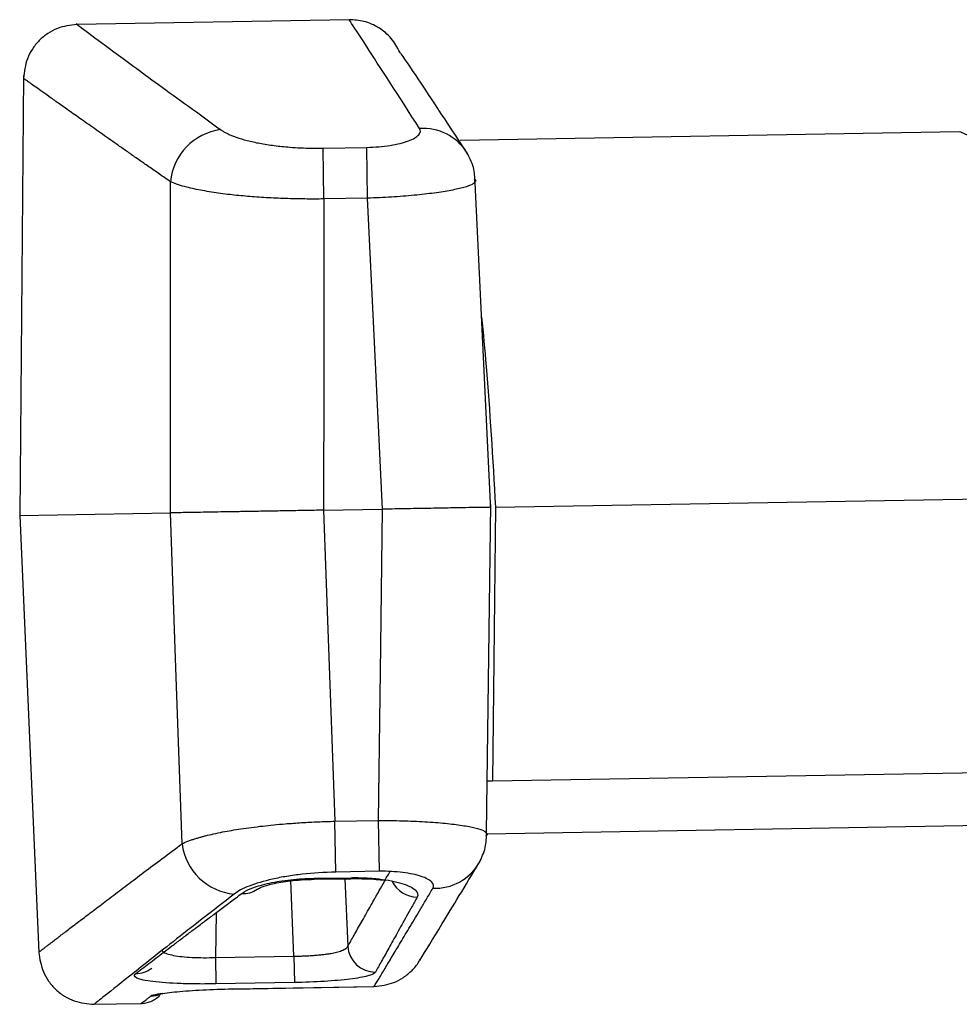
# Model space of a CAD drawing. Header units: millimetres. Extents: x 5 to 597, y 5 to 415.
# Tile 56 of 132: x 309.36 to 312.81, y 196.35 to 199.96. Entities that reach past the tile are written whole.
import ezdxf

# ---------------------------------------------------------------- set-up
doc = ezdxf.new("R2010")
doc.units = ezdxf.units.MM

msp = doc.modelspace()

# ---------------------------------------------------------------- linework, layer by layer
at = {"color": 7, "linetype": 'Continuous', "lineweight": 25}
for p, q in [((310.5672, 199.9635), (309.5668, 199.9461)), ((310.7567, 199.8395), (310.7532, 199.8446)), ((309.3713, 199.7587), (309.3572, 198.1421)), ((312.8074, 199.5521), (310.975, 199.5201)), ((310.471, 199.4918), (310.6314, 199.4946)), ((310.4743, 199.3049), (310.471, 199.4918)), ((310.6346, 199.3077), (310.6314, 199.4946)), ((311.0066, 199.4623), (310.9985, 199.4766)), ((311.0877, 198.1623), (311.0285, 199.3894)), ((310.6346, 199.3077), (310.4743, 199.3049)), ((311.1042, 198.1726), (314.563, 198.233)), ((311.0713, 196.9759), (311.0873, 198.1824)), ((309.3572, 198.1421), (309.9105, 198.1518)), ((309.3572, 198.1421), (309.4273, 196.5363)), ((310.4733, 198.1616), (310.6897, 198.1654)), ((311.0844, 198.1723), (311.0872, 198.1723)), ((310.5142, 197.0191), (310.6745, 197.0219)), ((310.6778, 196.835), (310.6745, 197.0219)), ((314.5216, 197.0321), (311.072, 196.9719)), ((310.5175, 196.8322), (310.5142, 197.0191)), ((311.071, 196.954), (311.0712, 196.9701)), ((311.0441, 196.8656), (311.0526, 196.8825)), ((310.4389, 196.8094), (310.5727, 196.8117)), ((310.439, 196.8056), (310.5728, 196.8079)), ((310.6778, 196.835), (310.5175, 196.8322)), ((310.5727, 196.8117), (310.5728, 196.8079)), ((310.0761, 196.5183), (310.364, 196.5234)), ((310.0761, 196.5183), (310.0778, 196.4215)), ((310.364, 196.5234), (310.3657, 196.4265)), ((310.3657, 196.4265), (310.0778, 196.4215)), ((310.138, 196.403), (310.6588, 196.4121)), ((310.138, 196.4026), (310.6588, 196.4117)), ((310.138, 196.403), (310.138, 196.4026)), ((309.6227, 196.3465), (309.8026, 196.3496))]:
    msp.add_line(p, q, dxfattribs=at)
at = {"color": 8, "linetype": 'Continuous', "lineweight": 25}
for p, q in [((311.0931, 197.167), (314.5279, 197.227)), ((311.0707, 197.1672), (311.0931, 197.167)), ((310.4389, 196.8094), (310.439, 196.8056)), ((310.5516, 196.8076), (310.5619, 196.5595)), ((310.364, 196.5234), (310.3525, 196.8002)), ((310.0785, 196.6829), (310.0761, 196.5183)), ((310.6588, 196.4121), (310.6588, 196.4117))]:
    msp.add_line(p, q, dxfattribs=at)
at = {"color": 7, "linetype": 'Continuous', "lineweight": 25, "flags": 128}
for points in [[(309.9105, 198.1518), (309.9108, 198.8329), (309.911, 199.3681)], [(310.4743, 199.3049), (310.4738, 198.6646), (310.4733, 198.1616)], [(310.6897, 198.1654), (310.6589, 198.8051), (310.6346, 199.3077)], [(309.9534, 196.9363), (309.9294, 197.617), (309.9105, 198.1518)], [(310.4733, 198.1616), (310.4962, 197.5218), (310.5142, 197.0191)], [(310.6745, 197.0219), (310.683, 197.6622), (310.6897, 198.1654)], [(311.1041, 198.1726), (311.0979, 197.6095), (311.0931, 197.167)]]:
    msp.add_lwpolyline(points, dxfattribs=at)
at = {"color": 7, "linetype": 'Continuous', "lineweight": 25}
for centre, radius, start, end in [((310.1226, 199.3488), 0.2125, 97.3205, 174.7858), ((310.1642, 196.9629), 0.2125, 187.2142, 264.6795), ((310.6624, 196.5653), 0.1006, 183.319, 270.4915)]:
    msp.add_arc(centre, radius, start, end, dxfattribs=at)
at = {"color": 8, "linetype": 'Continuous', "lineweight": 25}
for centre, radius, start, end in [((310.8391, 199.3754), 0.1888, 32.4244, 94.104), ((310.8813, 196.9613), 0.1888, 267.8961, 329.5598), ((310.1795, 196.839), 0.0858, 265.2426, 305.789), ((310.8182, 196.8434), 0.1034, 206.0196, 268.9211), ((309.7845, 196.5556), 0.0957, 269.4305, 307.432), ((309.8381, 196.4755), 0.099, 270.627, 293.2419)]:
    msp.add_arc(centre, radius, start, end, dxfattribs=at)
for points, knots in [([(309.5678, 199.946), (309.5677, 199.946), (309.5566, 199.9543), (309.5955, 199.9254), (309.6911, 199.8547), (309.8558, 199.7333), (310.0152, 199.6177), (310.0955, 199.5595)], [0, 0, 0, 0, 0.000544, 0.250122, 0.501034, 0.748814, 1, 1, 1, 1]), ([(310.8256, 199.5637), (310.7506, 199.68), (310.6008, 199.9122), (310.5784, 199.9461), (310.5672, 199.963)], [0, 0, 0, 0, 0.500801, 1, 1, 1, 1]), ([(311.0278, 199.3662), (311.0254, 199.3635), (311.0198, 199.3573), (310.9902, 199.3471), (310.9435, 199.3364), (310.881, 199.3265), (310.8065, 199.318), (310.7229, 199.3113), (310.664, 199.3089), (310.6346, 199.3077)], [0, 0, 0, 0, 0.107714, 0.253802, 0.401496, 0.549717, 0.699004, 0.849588, 1, 1, 1, 1]), ([(311.0535, 198.8708), (311.0592, 198.8113), (311.0796, 198.5996), (311.0939, 198.3512), (311.1042, 198.1726)], [0, 0, 0, 0, 0.281319, 1, 1, 1, 1]), ([(310.6745, 197.0219), (310.7039, 197.0217), (310.7628, 197.0213), (310.8465, 197.0176), (310.9212, 197.0117), (310.984, 197.004), (311.0312, 196.9949), (311.0612, 196.9857), (311.0671, 196.9797), (311.0696, 196.9771)], [0, 0, 0, 0, 0.1502428, 0.3006668, 0.4498258, 0.598182, 0.7458497, 0.8922842, 1, 1, 1, 1]), ([(310.1445, 196.7514), (310.0656, 196.6898), (309.9088, 196.5676), (309.7514, 196.4428), (309.6492, 196.3615), (309.6368, 196.3516), (309.6306, 196.3467)], [0, 0, 0, 0, 0.2531, 0.502754, 0.752296, 1, 1, 1, 1]), ([(309.8786, 196.5461), (309.8797, 196.544), (309.8822, 196.539), (309.8971, 196.5322), (309.9209, 196.526), (309.9526, 196.5214), (309.9902, 196.5186), (310.0321, 196.5174), (310.0615, 196.518), (310.0761, 196.5183)], [0, 0, 0, 0, 0.106849, 0.256419, 0.406066, 0.554743, 0.703138, 0.851572, 1, 1, 1, 1]), ([(309.8026, 196.3496), (309.8027, 196.3497), (309.803, 196.3499), (309.8053, 196.3517), (309.8091, 196.3544), (309.8143, 196.3582), (309.821, 196.3632), (309.8292, 196.3692), (309.8358, 196.3741), (309.8392, 196.3765)], [0, 0, 0, 0, 0.142654, 0.285334, 0.428065, 0.570871, 0.713779, 0.856814, 1, 1, 1, 1]), ([(309.8824, 196.3861), (309.8757, 196.3853), (309.8502, 196.382), (309.8438, 196.3788), (309.8392, 196.3765)], [0, 0, 0, 0, 0.260182, 1, 1, 1, 1])]:
    msp.add_open_spline(points, degree=3, knots=knots, dxfattribs=at)
at = {"color": 7, "linetype": 'Continuous', "lineweight": 25}
for points, knots in [([(310.7535, 199.8441), (310.7438, 199.8617), (310.7244, 199.8971), (310.6772, 199.9358), (310.6232, 199.96), (310.5852, 199.9624), (310.5669, 199.9635)], [0, 0, 0, 0, 0.254928, 0.513643, 0.765076, 1, 1, 1, 1]), ([(309.5677, 199.9461), (309.543, 199.9431), (309.505, 199.9384), (309.4594, 199.9134), (309.4281, 199.8879), (309.4029, 199.8564), (309.3783, 199.8106), (309.374, 199.7726), (309.3712, 199.7478)], [0, 0, 0, 0, 0.239815, 0.368591, 0.5, 0.631409, 0.760185, 1, 1, 1, 1]), ([(310.9981, 199.4773), (310.9253, 199.5879), (310.7848, 199.8016), (310.7665, 199.8261), (310.7577, 199.8378)], [0, 0, 0, 0, 0.517994, 1, 1, 1, 1]), ([(309.911, 199.3681), (309.8973, 199.3775), (309.8701, 199.3965), (309.8311, 199.4236), (309.7938, 199.4496), (309.758, 199.4746), (309.724, 199.4984), (309.6915, 199.5212), (309.6607, 199.5428), (309.6315, 199.5634), (309.6039, 199.5828), (309.5779, 199.6012), (309.5535, 199.6184), (309.5306, 199.6346), (309.5027, 199.6543), (309.4719, 199.6762), (309.4408, 199.6983), (309.4153, 199.7164), (309.3956, 199.7305), (309.3816, 199.7404), (309.3728, 199.7467), (309.3717, 199.7475), (309.3712, 199.7478)], [0, 0, 0, 0, 0.039451, 0.078717, 0.117801, 0.156704, 0.19543, 0.233983, 0.272364, 0.310577, 0.348624, 0.38651, 0.424237, 0.461808, 0.499226, 0.571421, 0.643357, 0.715059, 0.78655, 0.857854, 0.928996, 1, 1, 1, 1]), ([(310.0955, 199.5595), (310.0984, 199.5575), (310.1041, 199.5536), (310.1143, 199.5479), (310.1257, 199.5423), (310.1384, 199.5369), (310.1594, 199.5291), (310.1914, 199.5194), (310.2383, 199.509), (310.2909, 199.5007), (310.342, 199.4955), (310.3886, 199.4926), (310.4296, 199.4914), (310.4572, 199.4916), (310.471, 199.4918)], [0, 0, 0, 0, 0.050532, 0.100707, 0.150693, 0.200659, 0.250776, 0.376335, 0.50064, 0.625944, 0.750305, 0.833837, 0.916728, 1, 1, 1, 1]), ([(310.6314, 199.4946), (310.6464, 199.4948), (310.6611, 199.4956), (310.6899, 199.498), (310.7041, 199.4997), (310.7436, 199.506), (310.7668, 199.5118), (310.8026, 199.5252), (310.8154, 199.5328), (310.8293, 199.5483), (310.8305, 199.5562), (310.8256, 199.5637)], [0, 0, 0, 0, 0.125, 0.125, 0.25, 0.25, 0.5, 0.5, 0.75, 0.75, 1, 1, 1, 1]), ([(314.5913, 199.0422), (314.4098, 199.0501), (314.0157, 199.0672), (313.543, 199.2079), (313.1999, 199.3499), (312.9959, 199.4524), (312.8512, 199.5348), (312.8216, 199.5464), (312.8071, 199.5521)], [0, 0, 0, 0, 0.232079, 0.50412, 0.632957, 0.758121, 0.880798, 1, 1, 1, 1]), ([(311.029, 199.3656), (311.0285, 199.3841), (311.0275, 199.4216), (311.008, 199.4585), (310.9981, 199.4772)], [0, 0, 0, 0, 0.490858, 1, 1, 1, 1]), ([(311.0263, 199.3792), (311.0303, 199.3759), (311.0353, 199.3717), (311.0291, 199.3671), (311.0278, 199.3662)], [0, 0, 0, 0, 0.791367, 1, 1, 1, 1]), ([(310.4743, 199.3049), (310.4627, 199.3048), (310.4394, 199.3046), (310.4042, 199.3048), (310.3687, 199.3054), (310.3331, 199.3064), (310.2976, 199.3078), (310.2624, 199.3096), (310.2278, 199.3118), (310.1939, 199.3144), (310.161, 199.3174), (310.1155, 199.3223), (310.0584, 199.3301), (310.0069, 199.3395), (309.9678, 199.3488), (309.937, 199.3575), (309.9202, 199.3643), (309.911, 199.3681)], [0, 0, 0, 0, 0.047134, 0.095077, 0.143773, 0.193159, 0.243163, 0.293709, 0.344712, 0.396086, 0.447738, 0.499574, 0.618556, 0.749232, 0.81482, 0.898969, 1, 1, 1, 1]), ([(310.4733, 198.1616), (310.4619, 198.1614), (310.439, 198.161), (310.4048, 198.1604), (310.3709, 198.1598), (310.3375, 198.1592), (310.3048, 198.1586), (310.2728, 198.1581), (310.2419, 198.1575), (310.212, 198.157), (310.1832, 198.1565), (310.1558, 198.1561), (310.1223, 198.1555), (310.0832, 198.1548), (310.04, 198.154), (310.0002, 198.1533), (309.9647, 198.1527), (309.9339, 198.1522), (309.9183, 198.1519), (309.9105, 198.1518)], [0, 0, 0, 0, 0.047012, 0.094005, 0.140881, 0.187546, 0.233905, 0.279868, 0.325346, 0.370257, 0.414522, 0.45807, 0.500834, 0.579569, 0.66074, 0.743898, 0.828535, 0.914095, 1, 1, 1, 1]), ([(311.0858, 198.1722), (311.0822, 198.1722), (311.0747, 198.172), (311.0417, 198.1715), (310.9961, 198.1708), (310.9382, 198.1697), (310.8665, 198.1683), (310.7817, 198.1669), (310.7206, 198.1659), (310.6897, 198.1654)], [0, 0, 0, 0, 0.129798, 0.275905, 0.408285, 0.540539, 0.686528, 0.84163, 1, 1, 1, 1]), ([(309.9534, 196.9363), (309.9573, 196.9381), (309.9647, 196.9416), (309.9773, 196.9466), (309.9903, 196.9512), (310.0032, 196.9554), (310.0158, 196.9591), (310.0277, 196.9625), (310.0542, 196.9694), (310.0988, 196.9793), (310.1697, 196.9915), (310.2471, 197.0017), (310.3231, 197.0091), (310.3919, 197.014), (310.4529, 197.0173), (310.4938, 197.0185), (310.5142, 197.0191)], [0, 0, 0, 0, 0.045036, 0.08721, 0.12634, 0.162271, 0.194872, 0.22404, 0.249689, 0.380297, 0.499223, 0.626757, 0.748935, 0.833171, 0.917003, 1, 1, 1, 1]), ([(311.0437, 196.8651), (311.053, 196.8842), (311.0712, 196.9216), (311.0709, 196.9593), (311.0708, 196.9777)], [0, 0, 0, 0, 0.5107219, 1, 1, 1, 1]), ([(311.0696, 196.9771), (311.0709, 196.9762), (311.0774, 196.9719), (311.0724, 196.9675), (311.0685, 196.9641)], [0, 0, 0, 0, 0.206759, 1, 1, 1, 1]), ([(309.4272, 196.5379), (309.4274, 196.538), (309.4277, 196.5382), (309.4301, 196.5401), (309.434, 196.5431), (309.4395, 196.5473), (309.4466, 196.5527), (309.4552, 196.5594), (309.4654, 196.5672), (309.4772, 196.5762), (309.4906, 196.5865), (309.5056, 196.5979), (309.5222, 196.6106), (309.5404, 196.6244), (309.5654, 196.6435), (309.5994, 196.6694), (309.6445, 196.7037), (309.6951, 196.7421), (309.7511, 196.7844), (309.8128, 196.8309), (309.8798, 196.8812), (309.9288, 196.9178), (309.9534, 196.9363)], [0, 0, 0, 0, 0.037972, 0.07598, 0.114028, 0.15212, 0.190259, 0.228449, 0.266694, 0.304998, 0.343364, 0.381795, 0.420296, 0.458871, 0.497522, 0.567579, 0.638178, 0.709339, 0.781082, 0.853428, 0.926394, 1, 1, 1, 1]), ([(310.8265, 196.508), (310.8497, 196.5458), (310.8963, 196.6216), (310.9945, 196.7837), (311.0437, 196.8651)], [0, 0, 0, 0, 0.498256, 1, 1, 1, 1]), ([(310.5175, 196.8322), (310.4755, 196.8315), (310.4337, 196.8287), (310.3752, 196.8221), (310.3563, 196.8195), (310.3199, 196.8135), (310.3022, 196.8101), (310.253, 196.799), (310.2242, 196.7904), (310.1764, 196.7716), (310.1578, 196.7617), (310.1445, 196.7514)], [0, 0, 0, 0, 0.25, 0.25, 0.375, 0.375, 0.5, 0.5, 0.75, 0.75, 1, 1, 1, 1]), ([(310.1724, 196.7535), (310.175, 196.7553), (310.1801, 196.7589), (310.1897, 196.7642), (310.2005, 196.7693), (310.2169, 196.7759), (310.2406, 196.7837), (310.2739, 196.792), (310.3111, 196.7989), (310.3518, 196.8043), (310.3947, 196.808), (310.4242, 196.8089), (310.4389, 196.8094)], [0, 0, 0, 0, 0.062802, 0.125131, 0.18732, 0.249703, 0.374888, 0.499309, 0.624496, 0.749044, 0.874639, 1, 1, 1, 1]), ([(310.23, 196.7696), (310.2346, 196.7723), (310.2446, 196.778), (310.2855, 196.7902), (310.3386, 196.7992), (310.3928, 196.8044), (310.4233, 196.8053), (310.439, 196.8058)], [0, 0, 0, 0, 0.197297, 0.428896, 0.695662, 0.842861, 1, 1, 1, 1]), ([(310.5619, 196.5595), (310.5656, 196.5659), (310.5728, 196.5787), (310.585, 196.6001), (310.598, 196.623), (310.612, 196.6478), (310.6269, 196.6742), (310.6428, 196.7024), (310.6596, 196.7323), (310.6774, 196.7639), (310.696, 196.7972), (310.7092, 196.8208), (310.7158, 196.8326)], [0, 0, 0, 0, 0.099666, 0.199368, 0.299121, 0.398939, 0.498836, 0.598826, 0.698923, 0.799142, 0.899496, 1, 1, 1, 1]), ([(310.5727, 196.8117), (310.5908, 196.812), (310.6086, 196.8117), (310.6434, 196.8102), (310.6606, 196.8088), (310.7089, 196.8033), (310.7376, 196.7976), (310.7715, 196.7872), (310.7815, 196.7833), (310.7978, 196.7753), (310.8043, 196.7711), (310.8187, 196.758), (310.8212, 196.749), (310.8162, 196.74)], [0, 0, 0, 0, 0.125, 0.125, 0.25, 0.25, 0.5, 0.5, 0.625, 0.625, 0.75, 0.75, 1, 1, 1, 1]), ([(310.5728, 196.8081), (310.5909, 196.8082), (310.6253, 196.8082), (310.6661, 196.8058), (310.6891, 196.8033), (310.6952, 196.8037), (310.6958, 196.8038)], [0, 0, 0, 0, 0.361151, 0.683957, 0.971194, 1, 1, 1, 1]), ([(310.8744, 196.7726), (310.8789, 196.7803), (310.8776, 196.7881), (310.863, 196.8032), (310.85, 196.8104), (310.8136, 196.8225), (310.7902, 196.8275), (310.7506, 196.8324), (310.7363, 196.8336), (310.7075, 196.835), (310.6928, 196.8352), (310.6778, 196.835)], [0, 0, 0, 0, 0.25, 0.25, 0.5, 0.5, 0.75, 0.75, 0.875, 0.875, 1, 1, 1, 1]), ([(310.6588, 196.4121), (310.6615, 196.4166), (310.6669, 196.4257), (310.6765, 196.4415), (310.687, 196.4589), (310.6986, 196.4782), (310.7113, 196.4994), (310.7251, 196.5223), (310.74, 196.5471), (310.7559, 196.5737), (310.7729, 196.6022), (310.791, 196.6325), (310.8102, 196.6647), (310.8305, 196.6987), (310.8518, 196.7345), (310.8668, 196.7599), (310.8744, 196.7726)], [0, 0, 0, 0, 0.070179, 0.140535, 0.211072, 0.281794, 0.352704, 0.423806, 0.495104, 0.566603, 0.638305, 0.710214, 0.782335, 0.85467, 0.927224, 1, 1, 1, 1]), ([(309.7835, 196.4599), (309.7912, 196.4657), (309.8064, 196.4773), (309.8314, 196.4964), (309.858, 196.5166), (309.8862, 196.5381), (309.9162, 196.5607), (309.9477, 196.5847), (309.981, 196.6098), (310.0159, 196.6361), (310.0525, 196.6636), (310.0907, 196.6924), (310.1305, 196.7222), (310.1584, 196.7431), (310.1724, 196.7535)], [0, 0, 0, 0, 0.082514, 0.165128, 0.247856, 0.330714, 0.413716, 0.496878, 0.580213, 0.663736, 0.747462, 0.831405, 0.91558, 1, 1, 1, 1]), ([(310.8162, 196.74), (310.8096, 196.728), (310.7964, 196.704), (310.7777, 196.6703), (310.76, 196.6382), (310.7432, 196.608), (310.7274, 196.5796), (310.7126, 196.553), (310.6988, 196.5282), (310.6859, 196.5052), (310.674, 196.4839), (310.6668, 196.4711), (310.6633, 196.4647)], [0, 0, 0, 0, 0.101453, 0.202572, 0.303361, 0.403824, 0.503965, 0.603789, 0.7033, 0.802502, 0.901401, 1, 1, 1, 1]), ([(310.364, 196.5234), (310.3701, 196.5234), (310.3824, 196.5235), (310.4007, 196.5241), (310.419, 196.525), (310.4369, 196.5262), (310.4542, 196.5276), (310.4707, 196.5294), (310.4861, 196.5313), (310.5032, 196.534), (310.522, 196.5381), (310.5409, 196.5439), (310.5564, 196.551), (310.56, 196.5566), (310.5619, 196.5595)], [0, 0, 0, 0, 0.060621, 0.12231, 0.184831, 0.247925, 0.311315, 0.374721, 0.437861, 0.500466, 0.599935, 0.718565, 0.853437, 1, 1, 1, 1]), ([(309.4272, 196.5379), (309.4309, 196.5132), (309.4365, 196.4754), (309.4627, 196.4305), (309.489, 196.3999), (309.5212, 196.3754), (309.5676, 196.3521), (309.6057, 196.3488), (309.6305, 196.3466)], [0, 0, 0, 0, 0.239815, 0.368591, 0.5, 0.631409, 0.760185, 1, 1, 1, 1]), ([(310.6588, 196.4121), (310.6836, 196.4151), (310.7217, 196.4197), (310.7675, 196.4446), (310.7984, 196.4704), (310.8187, 196.4933), (310.8261, 196.5082), (310.8275, 196.5109)], [0, 0, 0, 0, 0.362475, 0.557193, 0.75592, 0.954649, 1, 1, 1, 1]), ([(310.0778, 196.4215), (310.0555, 196.4211), (310.0336, 196.421), (309.9907, 196.4213), (309.9694, 196.4217), (309.9098, 196.4238), (309.8742, 196.4263), (309.8327, 196.4315), (309.8205, 196.4335), (309.8009, 196.4378), (309.7933, 196.4402), (309.777, 196.448), (309.7755, 196.4538), (309.7835, 196.4599)], [0, 0, 0, 0, 0.125, 0.125, 0.25, 0.25, 0.5, 0.5, 0.625, 0.625, 0.75, 0.75, 1, 1, 1, 1]), ([(310.6633, 196.4647), (310.6605, 196.4598), (310.651, 196.4551), (310.6191, 196.4464), (310.597, 196.4424), (310.5562, 196.4373), (310.5416, 196.4358), (310.5101, 196.433), (310.4932, 196.4318), (310.4411, 196.4286), (310.4036, 196.4272), (310.3657, 196.4265)], [0, 0, 0, 0, 0.25, 0.25, 0.5, 0.5, 0.625, 0.625, 0.75, 0.75, 1, 1, 1, 1]), ([(309.8025, 196.3496), (309.8085, 196.35), (309.8208, 196.3509), (309.839, 196.3566), (309.8566, 196.3656), (309.8665, 196.3744), (309.8715, 196.3789)], [0, 0, 0, 0, 0.233877, 0.48108, 0.737996, 1, 1, 1, 1]), ([(309.8392, 196.3765), (309.8426, 196.3791), (309.8526, 196.3817), (309.8858, 196.3874), (309.908, 196.3901), (309.9627, 196.3953), (309.9938, 196.3975), (310.0643, 196.4011), (310.1006, 196.4024), (310.138, 196.403)], [0, 0, 0, 0, 0.25, 0.25, 0.5, 0.5, 0.75, 0.75, 1, 1, 1, 1])]:
    msp.add_open_spline(points, degree=3, knots=knots, dxfattribs=at)

doc.saveas('drawing.dxf')
